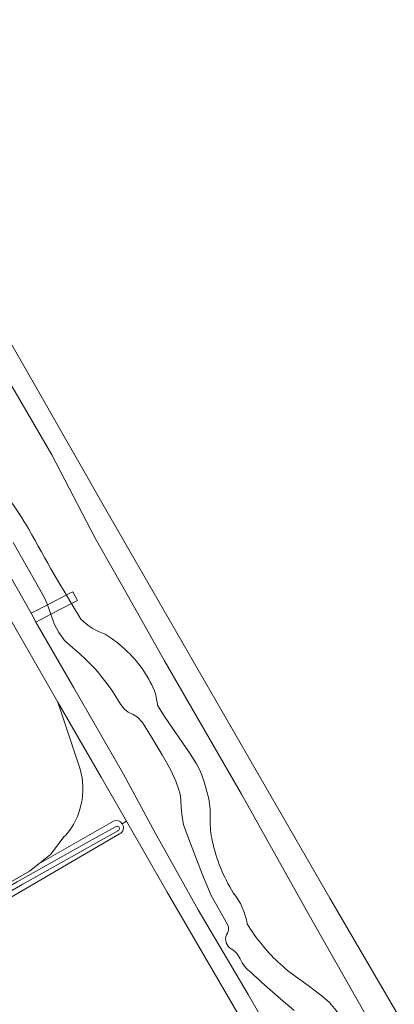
# Model space of a CAD drawing. Header units: metres. Extents: x 201541 to 204988, y 387833 to 394342.
# Tile 191 of 214: x 203234 to 203314, y 392314 to 392524. Entities that reach past the tile are written whole.
import ezdxf

# ---------------------------------------------------------------- set-up
doc = ezdxf.new("R2010")
doc.units = ezdxf.units.M
for name, color, linetype, lineweight in [('B-WE-GR-BOUWLAND-GV', 80, 'Continuous', 13), ('B-WE-GR-GRAS-GV', 60, 'Continuous', 13), ('B-WE-GR-GROENVOORZIENING-GV', 80, 'Continuous', 18), ('B-WE-IE-TERREINAFSCHEIDING_KUNSTMATIG_HEKWERK-G', 20, 'IE-TERREINAFSCHEIDING-KUNSTMATIG', 18), ('B-WE-KW-KUNSTWERK_DEK-GV', 170, 'Continuous', 18), ('B-WE-OG-WATER-GV', 130, 'Continuous', 18), ('B-WE-OG-WATER_SLOOT-GV', 120, 'Continuous', 18)]:
    doc.layers.add(name, color=color, linetype=linetype, lineweight=lineweight)
doc.linetypes.add('IE-TERREINAFSCHEIDING-KUNSTMATIG', pattern='A,4,[82,NLCS.SHX,S=0.75,R=90,X=0,Y=0],4,-2', length=10)

msp = doc.modelspace()

# ---------------------------------------------------------------- linework, layer by layer
at = {"layer": 'B-WE-GR-BOUWLAND-GV'}
msp.add_lwpolyline([(203221.879, 392526.966), (203214.535, 392522.336), (203200.986, 392514.556), (203199.276, 392512.472), (203199.387, 392512.369), (203218.371, 392479.031), (203253.627, 392417.317), (203283.657, 392365.062), (203300.128, 392336.487), (203324.932, 392293.955)], dxfattribs=at)
at = {"layer": 'B-WE-GR-GRAS-GV'}
for points in [[(203324.932, 392293.955), (203300.128, 392336.487), (203283.657, 392365.062), (203253.627, 392417.317), (203218.371, 392479.031), (203199.387, 392512.369), (203199.276, 392512.472), (203198.623, 392511.675), (203197.58, 392509.524), (203197.208, 392506.617), (203197.615, 392503.777), (203201.647, 392498.062), (203209.553, 392484.326), (203233.682, 392443.53), (203240.988, 392430.937), (203250.177, 392413.167), (203256.967, 392401.159), (203264.936, 392387.067), (203281.307, 392358.688), (203295.432, 392333.42), (203307.37, 392312.351)], [(203246.998, 392364.019), (203242.265, 392378.267), (203237.769, 392386.042), (203225.053, 392408.25), (203220.321, 392406.619)], [(203146.765, 392315.82), (203150.867, 392310.778), (203163.723, 392293.298), (203174.9, 392274.388), (203195.897, 392238.865), (203228.804, 392187.993), (203242.967, 392159.619), (203259.272, 392181.214), (203270.401, 392195.625), (203300.539, 392231.589), (203313.331, 392247.798), (203306.67, 392264.005), (203302.27, 392273.492), (203294.65, 392287.515), (203286.842, 392301.054), (203277.298, 392317.575), (203265.504, 392337.776), (203256.88, 392352.875), (203255.95, 392352.373)], [(203255.399, 392350.198), (203219.249, 392329.12), (203198.865, 392314.618), (203197.03, 392316.653), (203196.499, 392317.241), (203204.404, 392323.607)], [(203207.951, 392326.258), (203217.742, 392331.594), (203236.23, 392342.286), (203238.181, 392343.819), (203240.686, 392345.789), (203243.562, 392349.651), (203243.915, 392349.901)]]:
    msp.add_lwpolyline(points, dxfattribs=at)
for points in [[(203243.915, 392349.901, 0.2530309), (203246.998, 392364.019)], [(203255.95, 392352.373, -0.4463289), (203255.399, 392350.198)]]:
    msp.add_lwpolyline(points, format="xyb", dxfattribs=at)
at = {"layer": 'B-WE-GR-GROENVOORZIENING-GV'}
for points in [[(203293.701, 392296.905), (203282.715, 392315.984), (203272.128, 392334.033), (203262.986, 392350.461), (203256.2, 392362.943), (203245.681, 392381.335), (203237.548, 392395.311), (203236.574, 392397.203), (203227.301, 392413.474)], [(203225.053, 392408.25), (203237.769, 392386.042), (203242.265, 392378.267), (203251.5, 392362.295), (203256.88, 392352.875), (203265.504, 392337.776), (203277.298, 392317.575), (203286.842, 392301.054)], [(203255.95, 392352.373), (203256.88, 392352.875), (203251.5, 392362.295), (203242.265, 392378.267), (203246.998, 392364.019)], [(203243.915, 392349.901), (203243.562, 392349.651), (203240.686, 392345.789), (203238.181, 392343.819), (203254.109, 392352.92)]]:
    msp.add_lwpolyline(points, dxfattribs=at)
for points in [[(203246.998, 392364.019, -0.2530309), (203243.915, 392349.901)], [(203254.109, 392352.92, -0.3598354), (203255.95, 392352.373)]]:
    msp.add_lwpolyline(points, format="xyb", dxfattribs=at)
at = {"layer": 'B-WE-IE-TERREINAFSCHEIDING_KUNSTMATIG_HEKWERK-G'}
for points in [[(203225.053, 392408.25), (203237.769, 392386.042), (203242.265, 392378.267)], [(203242.265, 392378.267), (203251.5, 392362.295), (203256.88, 392352.875)], [(203256.88, 392352.875), (203265.504, 392337.776), (203277.298, 392317.575), (203286.842, 392301.054), (203294.65, 392287.515), (203302.27, 392273.492), (203306.67, 392264.005), (203313.331, 392247.798)]]:
    msp.add_lwpolyline(points, dxfattribs=at)
at = {"layer": 'B-WE-KW-KUNSTWERK_DEK-GV'}
msp.add_lwpolyline([(203245.469, 392401.784), (203244.667, 392401.371), (203240.059, 392398.998), (203236.574, 392397.203), (203237.548, 392395.311), (203240.775, 392396.973), (203245.467, 392399.39), (203246.443, 392399.893)], close=True, dxfattribs=at)
at = {"layer": 'B-WE-OG-WATER-GV'}
for points in [[(203236.088, 392415.127, 0.0238759), (203231.647, 392421.814)], [(203247.159, 392395.951, -0.0152654), (203236.088, 392415.127)], [(203252.321, 392392.734, -0.1154741), (203247.159, 392395.951)], [(203257.052, 392389.01, 0.0544697), (203252.321, 392392.734)], [(203245.389, 392389.874, -0.0785775), (203254.088, 392380.23)], [(203263.03, 392380.042, 0.1119403), (203257.052, 392389.01)], [(203274.678, 392353.278, 0.0485216), (203274.35, 392357.687)], [(203275.089, 392348.759, -0.0675979), (203274.678, 392353.278)], [(203254.977, 392350.843, 1.2175452), (203254.527, 392351.728)], [(203279.568, 392337.653, -0.0857988), (203275.089, 392348.759)], [(203282.539, 392331.013, 0.1315537), (203279.568, 392337.653)], [(203278.479, 392330.584, -0.181945), (203278.342, 392329.082)], [(203285.474, 392326.835, -0.0430019), (203282.539, 392331.013)], [(203278.342, 392329.082, 0.3807075), (203278.786, 392325.951)], [(203278.786, 392325.951, -0.1547954), (203281.048, 392323.563)], [(203293.253, 392319.518, -0.0731243), (203285.474, 392326.835)], [(203281.048, 392323.563, 0.152222), (203283.398, 392320.671)], [(203283.398, 392320.671, 0.0224699), (203292.538, 392312.602)]]:
    msp.add_lwpolyline(points, format="xyb", dxfattribs=at)
for points in [[(203232.75, 392412.272), (203237.233, 392404.395), (203238.688, 392401.747), (203239.571, 392400.208), (203240.059, 392398.998), (203240.775, 392396.973), (203241.475, 392394.973), (203242.493, 392393.069), (203243.699, 392391.368), (203245.389, 392389.874)], [(203254.088, 392380.23), (203255.595, 392377.856), (203256.432, 392376.751), (203257.241, 392376.135), (203258.286, 392375.631), (203259.179, 392375.073), (203260.259, 392373.91), (203262.55, 392370.224), (203264.469, 392367.061), (203266.228, 392363.882), (203267.343, 392361.4), (203267.914, 392359.806), (203268.282, 392358.648), (203268.423, 392357.427), (203268.472, 392355.814), (203268.66, 392353.83), (203269.012, 392352.226), (203269.579, 392350.548), (203273.003, 392341.492), (203274.882, 392337.046), (203277.594, 392332.178), (203278.479, 392330.584)], [(203274.35, 392357.687), (203273.356, 392361.312), (203272.628, 392363.469), (203271.742, 392365.126), (203270.25, 392367.49), (203265.061, 392375.023), (203263.519, 392377.495), (203263.03, 392380.042)], [(203254.527, 392351.728), (203249.63, 392349.008), (203233.599, 392340.023), (203219.564, 392331.918), (203209.903, 392326.052), (203203.073, 392320.786), (203198.901, 392316.529)], [(203211.883, 392326.249), (203220.784, 392331.434), (203234.81, 392339.491), (203254.977, 392350.843)], [(203301.455, 392312.599), (203300.022, 392314.256), (203298.474, 392315.667), (203295.479, 392317.918), (203293.253, 392319.518)]]:
    msp.add_lwpolyline(points, dxfattribs=at)
at = {"layer": 'B-WE-OG-WATER_SLOOT-GV'}
for points in [[(203316.127, 392284.443), (203323.77, 392283.221), (203321.862, 392286.864), (203307.37, 392312.351), (203295.432, 392333.42), (203281.307, 392358.688), (203264.936, 392387.067), (203256.967, 392401.159), (203250.177, 392413.167), (203240.988, 392430.937), (203233.682, 392443.53), (203209.553, 392484.326), (203201.647, 392498.062), (203196.508, 392498.173), (203194.368, 392500), (203188.927, 392504.644), (203187.746, 392507.765), (203186.974, 392509.802), (203186.15, 392509.835), (203186.16, 392509.395), (203183.2, 392509.355), (203182.359, 392508.855), (203185.182, 392504.013)], [(203174.511, 392502.16), (203176.921, 392499.265), (203183.842, 392488.701), (203190.271, 392477.626), (203200.479, 392460.201), (203211.427, 392441.062), (203227.301, 392413.474), (203236.574, 392397.203), (203237.548, 392395.311), (203245.681, 392381.335), (203256.2, 392362.943), (203262.986, 392350.461), (203272.128, 392334.033), (203282.715, 392315.984), (203293.701, 392296.905)], [(203245.389, 392389.874), (203243.699, 392391.368), (203242.493, 392393.069), (203241.475, 392394.973), (203240.775, 392396.973), (203240.059, 392398.998), (203239.571, 392400.208), (203238.688, 392401.747), (203237.233, 392404.395), (203232.75, 392412.272)], [(203278.479, 392330.584), (203277.594, 392332.178), (203274.882, 392337.046), (203273.003, 392341.492), (203269.579, 392350.548), (203269.012, 392352.226), (203268.66, 392353.83), (203268.472, 392355.814), (203268.423, 392357.427), (203268.282, 392358.648), (203267.914, 392359.806), (203267.343, 392361.4), (203266.228, 392363.882), (203264.469, 392367.061), (203262.55, 392370.224), (203260.259, 392373.91), (203259.179, 392375.073), (203258.286, 392375.631), (203257.241, 392376.135), (203256.432, 392376.751), (203255.595, 392377.856), (203254.088, 392380.23)], [(203263.03, 392380.042), (203263.519, 392377.495), (203265.061, 392375.023), (203270.25, 392367.49), (203271.742, 392365.126), (203272.628, 392363.469), (203273.356, 392361.312), (203274.35, 392357.687)], [(203254.109, 392352.92), (203238.181, 392343.819), (203236.23, 392342.286), (203217.742, 392331.594), (203207.951, 392326.258)], [(203197.03, 392316.653), (203198.865, 392314.618), (203219.249, 392329.12), (203255.399, 392350.198)], [(203198.901, 392316.529), (203203.073, 392320.786), (203209.903, 392326.052), (203219.564, 392331.918), (203233.599, 392340.023), (203249.63, 392349.008), (203254.527, 392351.728)], [(203254.977, 392350.843), (203234.81, 392339.491), (203220.784, 392331.434), (203211.883, 392326.249)], [(203293.253, 392319.518), (203295.479, 392317.918), (203298.474, 392315.667), (203300.022, 392314.256), (203301.455, 392312.599), (203303.834, 392309.306), (203306.144, 392305.578), (203306.984, 392303.811), (203307.4, 392301.913), (203308.288, 392300.19), (203311.211, 392295.268), (203313.802, 392290.379), (203314.675, 392289.183), (203315.574, 392288.516), (203316.154, 392287.554), (203316.299, 392286.451), (203316.127, 392284.443)]]:
    msp.add_lwpolyline(points, dxfattribs=at)
for points in [[(203231.647, 392421.814, -0.0238759), (203236.088, 392415.127)], [(203236.088, 392415.127, 0.0152654), (203247.159, 392395.951)], [(203247.159, 392395.951, 0.1154741), (203252.321, 392392.734)], [(203252.321, 392392.734, -0.0544697), (203257.052, 392389.01)], [(203254.088, 392380.23, 0.0785775), (203245.389, 392389.874)], [(203257.052, 392389.01, -0.1119403), (203263.03, 392380.042)], [(203274.35, 392357.687, -0.0485216), (203274.678, 392353.278)], [(203255.95, 392352.373, 0.3598354), (203254.109, 392352.92)], [(203255.399, 392350.198, 0.4463289), (203255.95, 392352.373)], [(203274.678, 392353.278, 0.0675979), (203275.089, 392348.759)], [(203254.527, 392351.728, -1.2175452), (203254.977, 392350.843)], [(203275.089, 392348.759, 0.0857988), (203279.568, 392337.653)], [(203279.568, 392337.653, -0.1315537), (203282.539, 392331.013)], [(203278.342, 392329.082, 0.181945), (203278.479, 392330.584)], [(203282.539, 392331.013, 0.0430019), (203285.474, 392326.835)], [(203278.786, 392325.951, -0.3807075), (203278.342, 392329.082)], [(203281.048, 392323.563, 0.1547954), (203278.786, 392325.951)], [(203285.474, 392326.835, 0.0731243), (203293.253, 392319.518)], [(203283.398, 392320.671, -0.152222), (203281.048, 392323.563)], [(203292.538, 392312.602, -0.0224699), (203283.398, 392320.671)]]:
    msp.add_lwpolyline(points, format="xyb", dxfattribs=at)

doc.saveas('drawing.dxf')
